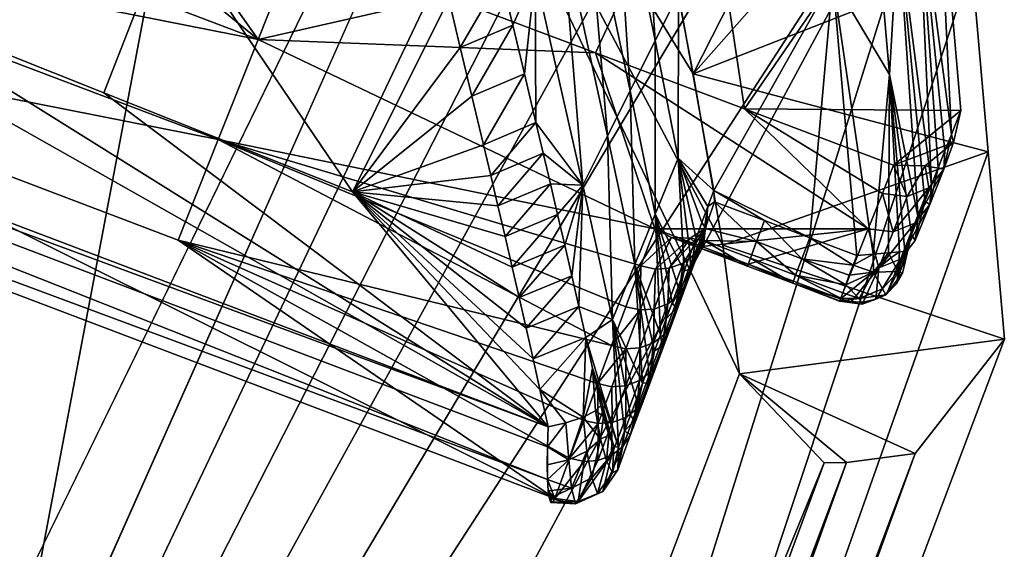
# Model space of a CAD drawing. Header units: millimetres. Extents: x -276 to 343, y -58 to 484.
# Tile 230 of 233: x 277.82 to 287.89, y 442.68 to 448.09. Entities that reach past the tile are written whole.
import ezdxf

# ---------------------------------------------------------------- set-up
doc = ezdxf.new("R2010")
doc.units = ezdxf.units.MM
doc.header["$MEASUREMENT"] = 0
doc.layers.add('Default', color=7, linetype='Continuous', true_color=0x000000)

msp = doc.modelspace()

# ---------------------------------------------------------------- meshes
at = {"layer": 'Default'}
mesh = msp.add_polyface(dxfattribs=at)
corners = [(261.302, 456.536, 5), (229.271, 385.254, 229.716), (262.286, 458.081, 5), (240.317, 402.032, 241.81), (263.27, 459.624, 5), (264.251, 461.165, 5), (265.232, 462.704, 5), (266.211, 464.239, 5), (267.19, 465.772, 5), (268.167, 467.305, 5), (268.167, 467.305, 5), (240.317, 402.032, 241.81), (273.021, 471.1, 5), (275.933, 471.483, 5), (274.459, 471.413, 5), (278.875, 470.92, 5), (274.459, 471.413, 5), (273.021, 471.1, 5), (278.875, 470.92, 5), (273.021, 471.1, 5), (271.645, 470.538, 5), (270.359, 469.721, 5), (269.19, 468.647, 5), (268.167, 467.305, 5), (273.021, 471.1, 5), (240.317, 402.032, 241.81), (278.875, 470.92, 5), (257.576, 432.428, 123.634), (270.697, 463.928, 5), (271.512, 465.102, 5), (269.599, 462.481, 5), (268.316, 460.856, 5), (266.947, 459.151, 5), (265.59, 457.465, 5), (264.342, 455.897, 5), (247.053, 418.663, 117.3), (263.303, 454.541, 5), (271.512, 465.102, 5), (272.924, 466.555, 5), (257.576, 432.428, 123.634), (278.676, 466.393, 5), (274.792, 467.28, 5), (276.805, 467.165, 5), (274.792, 467.28, 5), (243.639, 399.752, 242.268), (272.924, 466.555, 5), (252.445, 392.006, 252.252), (274.792, 467.28, 5), (278.676, 466.393, 5), (278.676, 466.393, 5), (281.421, 463.495, 5), (266.384, 423.331, 137.741), (260.585, 453.545, 5), (262.572, 453.497, 5), (261.171, 453.161, 5), (268.167, 467.305, 5), (270.697, 463.928, 5), (267.19, 465.772, 5), (269.599, 462.481, 5), (266.211, 464.239, 5), (268.316, 460.856, 5), (265.232, 462.704, 5), (266.947, 459.151, 5), (264.251, 461.165, 5), (263.27, 459.624, 5), (265.59, 457.465, 5), (262.286, 458.081, 5), (263.303, 454.541, 5), (261.302, 456.536, 5), (260.316, 454.989, 5), (277.414, 471.317, 5), (274.459, 471.413, 5), (275.933, 471.483, 5), (274.459, 471.413, 5), (271.645, 470.538, 5), (273.021, 471.1, 5), (269.19, 468.647, 5), (270.359, 469.721, 5), (271.512, 465.102, 5), (264.342, 455.897, 5), (262.379, 453.27, 5), (272.924, 466.555, 5), (274.792, 467.28, 5), (276.805, 467.165, 5), (278.875, 470.92, 5), (276.805, 467.165, 5), (274.459, 471.413, 5), (247.053, 418.663, 117.3), (262.379, 453.27, 5), (262.572, 453.497, 5), (262.379, 453.27, 5), (247.053, 418.663, 117.3), (261.171, 453.161, 5)]
mesh.append_faces([[corners[k] for k in face] for face in [(0, 1, 2, 2), (2, 3, 4, 4), (4, 3, 5, 5), (5, 3, 6, 6), (6, 3, 7, 7), (7, 3, 8, 8), (8, 3, 9, 9), (10, 11, 12, 12), (13, 14, 15, 15), (16, 17, 18, 18), (19, 20, 21, 21), (21, 22, 19, 19), (22, 23, 19, 19), (24, 25, 26, 26), (27, 28, 29, 29), (28, 27, 30, 30), (30, 27, 31, 31), (31, 27, 32, 32), (32, 27, 33, 33), (33, 27, 34, 34), (34, 35, 36, 36), (37, 38, 39, 39), (40, 41, 42, 42), (43, 44, 45, 45), (46, 47, 48, 48), (49, 50, 51, 51), (52, 53, 54, 54), (55, 56, 57, 57), (57, 58, 59, 59), (59, 60, 61, 61), (61, 62, 63, 63), (63, 62, 64, 64), (64, 65, 66, 66), (66, 67, 68, 68), (68, 67, 69, 69), (70, 71, 72, 72), (73, 74, 75, 75), (74, 76, 77, 77), (76, 78, 55, 55), (53, 69, 67, 67), (67, 66, 79, 79), (79, 66, 65, 65), (65, 64, 62, 62), (62, 61, 60, 60), (60, 59, 58, 58), (58, 57, 56, 56), (56, 55, 78, 78), (69, 53, 52, 52), (54, 53, 80, 80), (78, 76, 81, 81), (81, 74, 82, 82), (82, 73, 83, 83), (84, 85, 86, 86), (73, 82, 74, 74), (74, 81, 76, 76), (87, 88, 89, 89), (90, 91, 92, 92)]])
mesh = msp.add_polyface(dxfattribs=at)
corners = [(286.556, 460.141, 5), (286.242, 462.172, 5), (281.628, 469.457, 5), (285.689, 464.02, 5), (282.866, 468.403, 5), (284.923, 465.678, 5), (283.973, 467.141, 5), (280.289, 470.297, 5), (278.875, 470.92, 5), (278.875, 470.92, 5), (277.414, 471.317, 5), (275.933, 471.483, 5), (286.556, 460.141, 5), (271.16, 425.54, 131.483), (286.723, 458.227, 5), (287.225, 452.483, 5), (287.058, 454.397, 5), (286.89, 456.311, 5), (285.185, 444.469, 5), (271.526, 408.217, 120.429), (280.324, 454.653, 23.231), (282.543, 459.639, 5), (282.733, 458.114, 5), (283.048, 456.209, 5), (283.447, 454.063, 5), (283.885, 451.813, 5), (284.32, 449.59, 5), (284.711, 447.536, 5), (285.013, 445.784, 5), (280.324, 454.653, 23.231), (282.181, 461.631, 5), (282.543, 459.639, 5), (266.384, 423.331, 137.741), (281.421, 463.495, 5), (281.421, 463.495, 5), (278.676, 466.393, 5), (280.237, 465.125, 5), (286.556, 460.141, 5), (285.689, 464.02, 5), (286.242, 462.172, 5), (281.421, 463.495, 5), (284.923, 465.678, 5), (283.973, 467.141, 5), (281.628, 469.457, 5), (282.866, 468.403, 5), (278.875, 470.92, 5), (280.289, 470.297, 5), (274.459, 471.413, 5), (277.414, 471.317, 5), (287.893, 444.825, 5), (285.013, 445.784, 5), (287.726, 446.739, 5), (284.711, 447.536, 5), (287.559, 448.655, 5), (287.392, 450.569, 5), (287.225, 452.483, 5), (283.447, 454.063, 5), (287.058, 454.397, 5), (286.89, 456.311, 5), (283.048, 456.209, 5), (286.723, 458.227, 5), (282.733, 458.114, 5), (282.543, 459.639, 5), (283.885, 451.813, 5), (284.32, 449.59, 5), (285.185, 444.469, 5), (286.278, 443.563, 5), (286.98, 443.655, 5), (286.051, 443.559, 5), (276.805, 467.165, 5), (278.676, 466.393, 5), (280.237, 465.125, 5), (282.181, 461.631, 5)]
mesh.append_faces([[corners[k] for k in face] for face in [(0, 1, 2, 2), (1, 3, 4, 4), (3, 5, 6, 6), (6, 4, 3, 3), (4, 2, 1, 1), (2, 7, 0, 0), (7, 8, 0, 0), (9, 10, 11, 11), (12, 13, 14, 14), (15, 16, 13, 13), (16, 17, 13, 13), (17, 14, 13, 13), (18, 19, 20, 20), (21, 22, 20, 20), (22, 23, 20, 20), (23, 24, 20, 20), (24, 25, 20, 20), (25, 26, 20, 20), (26, 27, 20, 20), (27, 28, 20, 20), (28, 18, 20, 20), (29, 30, 31, 31), (32, 33, 29, 29), (30, 29, 33, 33), (34, 35, 36, 36), (37, 38, 39, 39), (38, 40, 41, 41), (41, 40, 42, 42), (42, 43, 44, 44), (43, 45, 46, 46), (45, 47, 48, 48), (49, 50, 51, 51), (51, 52, 53, 53), (53, 52, 54, 54), (54, 52, 55, 55), (55, 56, 57, 57), (57, 56, 58, 58), (58, 59, 60, 60), (60, 61, 37, 37), (62, 37, 61, 61), (61, 60, 59, 59), (59, 58, 56, 56), (56, 55, 63, 63), (63, 55, 64, 64), (64, 55, 52, 52), (52, 51, 50, 50), (50, 49, 65, 65), (66, 65, 67, 67), (65, 66, 68, 68), (67, 65, 49, 49), (69, 45, 70, 70), (70, 43, 71, 71), (71, 42, 40, 40), (40, 38, 72, 72), (72, 37, 62, 62), (37, 72, 38, 38), (42, 71, 43, 43), (43, 70, 45, 45)]])
mesh = msp.add_polyface(dxfattribs=at)
corners = [(223.362, 397.819, 731.839), (228.435, 392.116, 731.733), (229.723, 388.702, 718.796), (224.593, 394.442, 718.912), (227.794, 393.815, 738.198), (233.272, 386.045, 731.626), (222.751, 399.502, 738.298), (227.156, 395.508, 744.638), (232.602, 387.793, 738.095), (222.145, 401.176, 744.73), (226.706, 396.704, 749.188), (231.462, 390.764, 749.099), (231.934, 389.534, 744.543), (221.718, 402.36, 749.273), (225.881, 398.905, 757.554), (230.594, 393.028, 757.48), (220.937, 404.541, 757.621), (224.618, 402.317, 770.414), (229.261, 396.53, 770.376), (236.203, 386.004, 762.786), (230.293, 395.393, 772.172), (222.276, 406.188, 777.391), (219.159, 409.67, 776.793), (231.707, 390.403, 770.304), (232.288, 390.813, 770.262), (224.797, 400.356, 776.729), (225.356, 400.795, 776.677), (222.276, 406.188, 777.391), (225.356, 400.795, 776.677), (230.293, 395.393, 772.172), (232.288, 390.813, 770.262), (230.293, 395.393, 772.172), (225.356, 400.795, 776.677), (224.797, 400.356, 776.729), (229.576, 391.678, 770.806), (231.707, 390.403, 770.304), (261.171, 453.161, 5), (229.591, 383.918, 229.409), (260.585, 453.545, 5), (230.168, 383.516, 229.465), (229.271, 385.254, 229.716), (261.302, 456.536, 5), (260.316, 454.989, 5), (240.317, 402.032, 241.81), (262.286, 458.081, 5), (286.556, 460.141, 5), (278.875, 470.92, 5), (240.317, 402.032, 241.81), (225.456, 334.823, 487.899), (286.556, 460.141, 5), (240.317, 402.032, 241.81), (271.16, 425.54, 131.483), (258.052, 396.082, 239.161), (287.392, 450.569, 5), (260.533, 372.211, 236.188), (274.214, 408.518, 120.594), (287.893, 444.825, 5), (287.726, 446.739, 5), (287.559, 448.655, 5), (287.225, 452.483, 5), (271.526, 408.217, 120.429), (257.864, 371.963, 235.857), (266.384, 423.331, 137.741), (280.324, 454.653, 23.231), (262.572, 453.497, 5), (263.303, 454.541, 5), (247.053, 418.663, 117.3), (257.576, 432.428, 123.634), (231.554, 383.817, 229.6), (243.639, 399.752, 242.268), (264.342, 455.897, 5), (252.445, 392.006, 252.252), (278.676, 466.393, 5), (266.384, 423.331, 137.741), (257.576, 432.428, 123.634), (272.924, 466.555, 5), (243.639, 399.752, 242.268), (219.51, 335.944, 482.599), (274.792, 467.28, 5), (252.445, 392.006, 252.252), (286.98, 443.655, 5), (273.314, 407.381, 120.487), (286.278, 443.563, 5), (272.623, 407.319, 120.394), (285.185, 444.469, 5), (286.051, 443.559, 5), (271.526, 408.217, 120.429), (272.623, 407.319, 120.394), (286.051, 443.559, 5), (286.278, 443.563, 5), (272.623, 407.319, 120.394), (260.533, 372.211, 236.188), (273.314, 407.381, 120.487), (274.214, 408.518, 120.594), (286.98, 443.655, 5), (287.893, 444.825, 5), (229.591, 383.918, 229.409), (229.271, 385.254, 229.716), (260.585, 453.545, 5), (260.316, 454.989, 5), (261.171, 453.161, 5), (247.053, 418.663, 117.3), (230.168, 383.516, 229.465), (231.554, 383.817, 229.6)]
mesh.append_faces([[corners[k] for k in face] for face in [(0, 1, 2, 2), (0, 2, 3, 3), (4, 5, 1, 1), (6, 4, 1, 1), (7, 8, 4, 4), (9, 7, 4, 4), (10, 11, 12, 12), (10, 12, 7, 7), (13, 10, 7, 7), (14, 15, 11, 11), (14, 11, 10, 10), (16, 14, 10, 10), (17, 18, 15, 15), (17, 15, 14, 14), (19, 18, 20, 20), (20, 18, 21, 21), (18, 19, 15, 15), (17, 22, 18, 18), (23, 24, 25, 25), (26, 25, 24, 24), (27, 28, 29, 29), (30, 31, 32, 32), (33, 34, 35, 35), (36, 37, 38, 38), (39, 37, 36, 36), (40, 41, 42, 42), (43, 44, 40, 40), (45, 46, 47, 47), (48, 49, 50, 50), (51, 52, 53, 53), (54, 55, 52, 52), (55, 56, 57, 57), (57, 58, 55, 55), (58, 53, 55, 55), (53, 59, 51, 51), (53, 52, 55, 55), (60, 61, 62, 62), (62, 63, 60, 60), (64, 65, 66, 66), (66, 67, 68, 68), (69, 68, 67, 67), (66, 70, 67, 67), (71, 72, 73, 73), (74, 75, 76, 76), (77, 78, 79, 79), (80, 81, 82, 82), (82, 81, 83, 83), (84, 85, 86, 86), (87, 88, 89, 89), (85, 90, 86, 86), (91, 92, 93, 93), (93, 94, 95, 95), (94, 93, 92, 92), (96, 97, 98, 98), (99, 98, 97, 97), (100, 101, 102, 102), (103, 102, 101, 101)]])
mesh = msp.add_polyface(dxfattribs=at)
corners = [(240.485, 368.399, 711.645), (230.749, 382.657, 715.246), (241.741, 365, 699.436), (232.975, 376.786, 693.386), (242.996, 361.602, 687.231), (234.985, 371.45, 673.684), (244.249, 358.207, 675.047), (236.542, 370.465, 650.895), (241.633, 363.989, 650.791), (243.987, 357.659, 627.915), (238.855, 364.18, 627.998), (235.578, 373.067, 660.447), (240.648, 366.62, 660.338), (234.922, 374.834, 666.958), (239.976, 368.409, 666.845), (247.061, 358.225, 669.925), (238.638, 371.961, 679.8), (245.694, 361.922, 683.157), (237.297, 375.502, 692.764), (244.325, 365.622, 696.39), (235.956, 379.028, 705.72), (242.954, 369.321, 709.622), (234.613, 382.543, 718.68), (241.582, 373.022, 722.854), (233.272, 386.045, 731.626), (240.209, 376.723, 736.086), (248.427, 354.53, 656.691), (238.222, 373.061, 683.825), (245.021, 359.526, 681.009), (245.628, 359.891, 680.976), (243.661, 363.223, 694.25), (244.267, 363.59, 694.216), (242.3, 366.918, 707.49), (242.905, 367.29, 707.456), (240.94, 370.616, 720.73), (241.543, 370.991, 720.696), (239.579, 374.313, 733.97), (240.18, 374.692, 733.935), (238.218, 378.01, 747.21), (238.817, 378.395, 747.174), (238.816, 380.485, 749.568), (238.817, 378.395, 747.174), (240.209, 376.723, 736.086), (240.18, 374.692, 733.935), (241.582, 373.022, 722.854), (241.543, 370.991, 720.696), (242.954, 369.321, 709.622), (242.905, 367.29, 707.456), (244.325, 365.622, 696.39), (244.267, 363.59, 694.216), (245.694, 361.922, 683.157), (245.628, 359.891, 680.976), (242.996, 361.602, 687.231), (243.661, 363.223, 694.25), (241.741, 365, 699.436), (242.3, 366.918, 707.49), (240.485, 368.399, 711.645), (240.94, 370.616, 720.73), (239.229, 371.797, 723.845), (238.218, 378.01, 747.21), (237.94, 375.262, 736.198), (239.579, 374.313, 733.97), (245.021, 359.526, 681.009), (258.052, 396.082, 239.161), (271.16, 425.54, 131.483), (225.456, 334.823, 487.899), (286.556, 460.141, 5), (258.052, 396.082, 239.161), (244.945, 366.625, 346.839), (260.533, 372.211, 236.188), (257.864, 371.963, 235.857), (244.2, 335.709, 351.285), (252.445, 392.006, 252.252), (266.384, 423.331, 137.741), (238.506, 360.682, 366.762), (220.272, 335.682, 482.849), (252.445, 392.006, 252.252), (272.623, 407.319, 120.394), (273.314, 407.381, 120.487), (258.966, 371.077, 235.787), (259.646, 371.11, 235.975), (271.526, 408.217, 120.429), (272.623, 407.319, 120.394), (257.864, 371.963, 235.857), (258.966, 371.077, 235.787), (246.85, 335.905, 351.781), (259.646, 371.11, 235.975), (260.533, 372.211, 236.188), (273.314, 407.381, 120.487)]
mesh.append_faces([[corners[k] for k in face] for face in [(0, 1, 2, 2), (2, 3, 4, 4), (4, 5, 6, 6), (7, 8, 9, 9), (7, 9, 10, 10), (11, 12, 8, 8), (13, 14, 12, 12), (15, 16, 17, 17), (17, 18, 19, 19), (19, 20, 21, 21), (21, 22, 23, 23), (23, 24, 25, 25), (12, 26, 8, 8), (14, 15, 12, 12), (16, 15, 14, 14), (27, 17, 16, 16), (18, 17, 27, 27), (20, 19, 18, 18), (28, 29, 30, 30), (30, 31, 32, 32), (32, 33, 34, 34), (34, 35, 36, 36), (36, 37, 38, 38), (39, 38, 37, 37), (37, 36, 35, 35), (35, 34, 33, 33), (33, 32, 31, 31), (31, 30, 29, 29), (40, 41, 42, 42), (42, 43, 44, 44), (44, 45, 46, 46), (46, 47, 48, 48), (48, 49, 50, 50), (51, 50, 49, 49), (49, 48, 47, 47), (47, 46, 45, 45), (45, 44, 43, 43), (43, 42, 41, 41), (52, 53, 54, 54), (54, 55, 56, 56), (56, 57, 58, 58), (59, 60, 61, 61), (61, 58, 57, 57), (57, 56, 55, 55), (55, 54, 53, 53), (53, 52, 62, 62), (63, 64, 65, 65), (64, 66, 65, 65), (67, 68, 69, 69), (70, 71, 72, 72), (72, 73, 70, 70), (74, 75, 76, 76), (77, 78, 79, 79), (80, 79, 78, 78), (81, 82, 83, 83), (84, 83, 82, 82), (85, 86, 87, 87), (88, 87, 86, 86)]])
mesh = msp.add_polyface(dxfattribs=at)
corners = [(262.737, 451.7, 14.178), (262.641, 451.534, 14.099), (283.227, 443.928, 14.291), (283.219, 443.723, 14.211), (283.227, 443.928, 14.291), (283.219, 443.391, 13.945), (262.369, 451.133, 12.898), (283.219, 443.391, 13.945), (262.641, 451.534, 14.099), (269.184, 453.141, 15.295), (265.961, 452.42, 14.737), (268.505, 451.405, 14.737), (271.728, 452.125, 15.295), (271.049, 450.389, 14.737), (274.272, 451.11, 15.295), (273.593, 449.374, 14.737), (276.816, 450.094, 15.295), (269.864, 454.877, 15.853), (266.64, 454.157, 15.295), (272.408, 453.862, 15.853), (274.952, 452.846, 15.853), (275.632, 454.582, 16.412), (283.227, 443.928, 14.291), (262.737, 451.7, 14.178), (273.756, 449.174, 6.442), (273.348, 448.149, 9.701), (267.254, 450.461, 9.666), (267.663, 451.487, 6.407), (279.85, 446.864, 6.478), (274.165, 450.202, 3.184), (268.071, 452.514, 3.148), (283.294, 443.196, 13.014), (262.369, 451.133, 12.898), (266.941, 454.081), (268.465, 453.506), (269.99, 452.93), (271.514, 452.356), (273.039, 451.78), (274.564, 451.204), (276.088, 450.629), (268.465, 453.506), (270.202, 455.915), (269.99, 452.93), (271.514, 452.356), (273.851, 454.457), (273.039, 451.78), (274.564, 451.204), (277.501, 453.002)]
mesh.append_faces([[corners[k] for k in face] for face in [(0, 1, 2, 2), (3, 4, 1, 1), (5, 3, 1, 1), (6, 7, 8, 8), (9, 10, 11, 11), (12, 9, 11, 11), (12, 11, 13, 13), (14, 12, 13, 13), (14, 13, 15, 15), (16, 14, 15, 15), (17, 18, 9, 9), (19, 17, 9, 9), (19, 9, 12, 12), (20, 19, 12, 12), (20, 12, 14, 14), (21, 19, 20, 20), (22, 15, 23, 23), (11, 23, 13, 13), (13, 23, 15, 15), (24, 25, 26, 26), (24, 26, 27, 27), (28, 25, 24, 24), (29, 24, 27, 27), (29, 27, 30, 30), (31, 32, 25, 25), (33, 34, 30, 30), (34, 35, 30, 30), (35, 36, 30, 30), (36, 37, 29, 29), (37, 38, 29, 29), (38, 39, 29, 29), (29, 30, 36, 36), (40, 41, 42, 42), (42, 41, 43, 43), (43, 44, 45, 45), (45, 44, 46, 46), (47, 46, 44, 44)]])
mesh = msp.add_polyface(dxfattribs=at)
corners = [(262.369, 451.133, 12.898), (283.294, 443.196, 13.014), (283.219, 443.391, 13.945), (276.816, 450.094, 15.295), (273.593, 449.374, 14.737), (276.137, 448.358, 14.737), (279.36, 449.079, 15.295), (278.681, 447.342, 14.737), (281.225, 446.329, 14.737), (277.496, 451.831, 15.853), (274.952, 452.846, 15.853), (274.272, 451.11, 15.295), (280.04, 450.815, 15.853), (278.176, 453.567, 16.412), (275.632, 454.582, 16.412), (280.846, 454.295, 16.911), (280.903, 454.01, 16.838), (280.962, 453.725, 16.765), (281.038, 453.364, 16.673), (281.115, 453.002, 16.581), (281.194, 452.641, 16.49), (283.227, 443.928, 14.291), (282.209, 448.301, 15.395), (281.881, 449.668, 15.739), (279.85, 446.864, 6.478), (279.442, 445.836, 9.736), (273.348, 448.149, 9.701), (280.259, 447.889, 3.219), (273.756, 449.174, 6.442), (274.165, 450.202, 3.184), (276.088, 450.629), (277.613, 450.053), (279.137, 449.479), (280.662, 448.903), (282.187, 448.329), (283.294, 443.196, 13.014), (278.619, 455.803), (282.268, 454.346), (281.15, 451.545), (277.501, 453.002), (274.564, 451.204), (276.088, 450.629), (277.613, 450.053), (279.137, 449.479), (280.662, 448.903)]
mesh.append_faces([[corners[k] for k in face] for face in [(0, 1, 2, 2), (3, 4, 5, 5), (6, 3, 5, 5), (6, 5, 7, 7), (8, 6, 7, 7), (9, 10, 11, 11), (9, 11, 3, 3), (12, 9, 3, 3), (12, 3, 6, 6), (13, 14, 10, 10), (13, 10, 9, 9), (12, 13, 9, 9), (15, 13, 16, 16), (16, 13, 17, 17), (17, 13, 18, 18), (18, 13, 19, 19), (19, 13, 20, 20), (4, 21, 5, 5), (5, 21, 7, 7), (8, 22, 6, 6), (6, 23, 12, 12), (12, 20, 13, 13), (24, 25, 26, 26), (27, 24, 28, 28), (27, 28, 29, 29), (30, 31, 29, 29), (31, 32, 27, 27), (32, 33, 27, 27), (33, 34, 27, 27), (26, 25, 35, 35), (27, 29, 31, 31), (36, 37, 38, 38), (36, 38, 39, 39), (40, 39, 41, 41), (41, 39, 42, 42), (42, 38, 43, 43), (43, 38, 44, 44), (38, 42, 39, 39)]])
mesh = msp.add_polyface(dxfattribs=at)
corners = [(286.718, 447.53, 4.575), (286.56, 449.338, 4.575), (286.137, 448.506, 5), (286.402, 451.147, 4.575), (285.871, 451.547, 5), (286.551, 445.694, 4.971), (286.137, 448.506, 5), (285.871, 451.547, 5), (284.155, 450.452, 5), (283.905, 451.725, 5), (284.559, 448.354, 5), (284.921, 446.344, 5.001), (286.546, 452.036, 3.128), (286.807, 449.043, 3.128), (287.005, 449.541, 1.545), (286.718, 447.53, 4.575), (286.56, 449.338, 4.575), (286.402, 451.147, 4.575), (287.449, 447.163), (287.199, 450.03), (287.352, 446.918, 0.774), (287.352, 446.918, 0.774), (287.284, 446.749, 1.317), (287.284, 446.749, 1.317), (287.216, 446.577, 1.86), (286.938, 453.02), (286.744, 452.534, 1.545), (287.148, 446.407, 2.403), (287.012, 446.063, 3.489), (283.366, 449.043, 10.962), (283.582, 446.397, 12.61), (283.834, 446.903, 10.648), (283.617, 449.491, 9.065), (284.064, 447.364, 8.85), (283.896, 449.989, 6.959), (284.321, 447.877, 6.856), (283.652, 451.192, 7.002), (283.381, 450.618, 9.153), (284.559, 448.354, 5), (284.155, 450.452, 5), (283.905, 451.725, 5), (284.555, 446.674, 6.787), (283.505, 451.922, 7.024), (287.449, 447.163), (285.236, 447.178), (287.199, 450.03), (284.799, 450.088), (286.938, 453.02), (282.187, 448.329), (283.711, 447.752)]
mesh.append_faces([[corners[k] for k in face] for face in [(0, 1, 2, 2), (1, 3, 4, 4), (4, 2, 1, 1), (2, 5, 0, 0), (6, 7, 8, 8), (9, 8, 7, 7), (8, 10, 6, 6), (10, 11, 6, 6), (12, 13, 14, 14), (15, 13, 16, 16), (16, 12, 17, 17), (18, 19, 20, 20), (21, 14, 22, 22), (23, 14, 24, 24), (25, 26, 19, 19), (14, 19, 26, 26), (13, 27, 14, 14), (12, 16, 13, 13), (15, 28, 13, 13), (19, 14, 21, 21), (29, 30, 31, 31), (32, 29, 31, 31), (32, 31, 33, 33), (34, 32, 33, 33), (34, 33, 35, 35), (36, 37, 32, 32), (36, 32, 34, 34), (38, 39, 35, 35), (39, 40, 34, 34), (35, 41, 38, 38), (34, 35, 39, 39), (36, 34, 40, 40), (42, 36, 40, 40), (43, 44, 45, 45), (45, 46, 47, 47), (48, 46, 49, 49), (49, 46, 44, 44), (44, 46, 45, 45)]])
mesh = msp.add_polyface(dxfattribs=at)
corners = [(283.25, 446.413, 14.469), (283.176, 446.725, 14.548), (282.713, 446.186, 14.863), (283.102, 447.038, 14.627), (282.639, 446.499, 14.941), (282.983, 447.536, 14.752), (282.565, 446.811, 15.02), (282.864, 448.034, 14.877), (282.447, 447.309, 15.145), (282.745, 448.53, 15.002), (282.328, 447.805, 15.27), (282.626, 449.026, 15.127), (282.209, 448.301, 15.395), (282.522, 449.459, 15.236), (282.089, 448.797, 15.52), (281.985, 449.233, 15.629), (281.985, 449.233, 15.629), (279.36, 449.079, 15.295), (282.089, 448.797, 15.52), (282.209, 448.301, 15.395), (281.225, 446.329, 14.737), (282.328, 447.805, 15.27), (282.447, 447.309, 15.145), (282.565, 446.811, 15.02), (282.639, 446.499, 14.941), (282.713, 446.186, 14.863), (283.366, 449.043, 10.962), (283.092, 448.553, 13.034), (283.582, 446.397, 12.61), (283.136, 450.1, 11.092), (282.868, 449.536, 13.209), (282.626, 449.026, 15.127), (282.745, 448.53, 15.002), (282.864, 448.034, 14.877), (282.983, 447.536, 14.752), (283.102, 447.038, 14.627), (283.176, 446.725, 14.548), (283.25, 446.413, 14.469), (283.323, 446.098, 14.39), (284.317, 445.952, 4.339), (284.176, 445.573, 5.536), (279.85, 446.864, 6.478), (282.187, 448.329), (283.711, 447.752), (280.259, 447.889, 3.219), (284.317, 445.952, 4.339)]
mesh.append_faces([[corners[k] for k in face] for face in [(0, 1, 2, 2), (1, 3, 4, 4), (3, 5, 6, 6), (5, 7, 8, 8), (7, 9, 10, 10), (9, 11, 12, 12), (11, 13, 14, 14), (15, 14, 13, 13), (14, 12, 11, 11), (12, 10, 9, 9), (10, 8, 7, 7), (8, 6, 5, 5), (6, 4, 3, 3), (4, 2, 1, 1), (16, 17, 18, 18), (18, 17, 19, 19), (19, 20, 21, 21), (21, 20, 22, 22), (22, 20, 23, 23), (23, 20, 24, 24), (24, 20, 25, 25), (26, 27, 28, 28), (29, 30, 27, 27), (29, 27, 26, 26), (31, 32, 30, 30), (32, 33, 27, 27), (33, 34, 27, 27), (34, 35, 27, 27), (35, 36, 28, 28), (36, 37, 28, 28), (37, 38, 28, 28), (28, 27, 35, 35), (27, 30, 32, 32), (39, 40, 41, 41), (42, 43, 44, 44), (41, 44, 45, 45), (44, 43, 45, 45)]])
mesh = msp.add_polyface(dxfattribs=at)
corners = [(286.384, 445.678, 5), (286.551, 445.694, 4.971), (286.137, 448.506, 5), (286.551, 445.694, 4.971), (286.708, 445.707, 4.879), (286.718, 447.53, 4.575), (286.822, 445.717, 4.737), (286.822, 445.717, 4.737), (286.876, 445.721, 4.575), (287.273, 446.561, 1.078), (286.977, 446.01, 2.142), (287.12, 446.372, 0.999), (286.76, 446.602), (287.082, 446.596), (286.898, 446.284, 0.944), (287.082, 446.596), (287.374, 446.834), (287.374, 446.834), (287.449, 447.163), (287.352, 446.918, 0.774), (286.645, 446.313, 0.921), (287.284, 446.749, 1.317), (287.273, 446.561, 1.078), (287.216, 446.577, 1.86), (287.148, 446.407, 2.403), (287.13, 446.202, 2.221), (287.12, 446.372, 0.999), (286.898, 446.284, 0.944), (287.082, 446.596), (286.384, 445.678, 5), (286.137, 448.506, 5), (285.902, 445.86, 5), (285.902, 445.86, 5), (284.921, 446.344, 5.001), (286.876, 445.721, 4.575), (286.944, 445.893, 4.032), (286.718, 447.53, 4.575), (287.216, 446.577, 1.86), (287.005, 449.541, 1.545), (287.148, 446.407, 2.403), (287.148, 446.407, 2.403), (286.807, 449.043, 3.128), (287.08, 446.235, 2.946), (287.08, 446.235, 2.946), (287.012, 446.063, 3.489), (287.012, 446.063, 3.489), (284.064, 447.364, 8.85), (283.834, 446.903, 10.648), (284.112, 445.586, 10.439), (284.321, 447.877, 6.856), (284.322, 446.102, 8.708), (284.555, 446.674, 6.787), (284.739, 445.852, 6.549), (284.8, 446.016, 6.033), (284.86, 446.18, 5.517), (284.921, 446.344, 5.001), (284.559, 448.354, 5), (286.76, 446.602), (286.645, 446.313, 0.921), (285.236, 447.178), (286.501, 445.952, 2.064), (283.711, 447.752), (284.317, 445.952, 4.339), (286.76, 446.602), (287.374, 446.834), (287.082, 446.596), (287.449, 447.163), (285.236, 447.178)]
mesh.append_faces([[corners[k] for k in face] for face in [(0, 1, 2, 2), (3, 4, 5, 5), (4, 6, 5, 5), (7, 8, 5, 5), (9, 10, 11, 11), (12, 13, 14, 14), (15, 16, 9, 9), (17, 18, 19, 19), (20, 12, 14, 14), (19, 21, 22, 22), (21, 23, 22, 22), (23, 24, 25, 25), (26, 27, 28, 28), (25, 22, 23, 23), (9, 11, 15, 15), (22, 17, 19, 19), (29, 30, 31, 31), (32, 30, 33, 33), (34, 35, 36, 36), (37, 38, 39, 39), (40, 41, 42, 42), (43, 41, 44, 44), (45, 36, 35, 35), (46, 47, 48, 48), (49, 46, 50, 50), (49, 50, 51, 51), (52, 53, 51, 51), (53, 54, 51, 51), (54, 55, 51, 51), (55, 56, 51, 51), (57, 58, 59, 59), (58, 60, 59, 59), (61, 59, 60, 60), (60, 62, 61, 61), (63, 64, 65, 65), (64, 63, 66, 66), (67, 66, 63, 63)]])
mesh = msp.add_polyface(dxfattribs=at)
corners = [(283.227, 443.928, 14.291), (283.408, 443.969, 14.286), (283.143, 444.309, 14.388), (283.408, 443.969, 14.286), (283.584, 444.026, 14.208), (283.143, 444.309, 14.388), (283.584, 444.026, 14.208), (283.71, 444.09, 14.065), (283.681, 444.528, 13.993), (283.71, 444.09, 14.065), (283.765, 444.145, 13.896), (283.681, 444.528, 13.993), (283.611, 444.842, 14.073), (283.611, 444.842, 14.073), (283.54, 445.157, 14.153), (283.073, 444.622, 14.467), (283.468, 445.471, 14.232), (283.002, 444.936, 14.547), (283.396, 445.786, 14.311), (282.931, 445.249, 14.626), (283.323, 446.098, 14.39), (282.858, 445.561, 14.705), (283.25, 446.413, 14.469), (282.786, 445.874, 14.784), (282.713, 446.186, 14.863), (283.73, 444.37, 9.318), (283.738, 443.961, 10.512), (283.59, 443.993, 10.505), (282.713, 446.186, 14.863), (281.225, 446.329, 14.737), (282.786, 445.874, 14.784), (282.858, 445.561, 14.705), (282.931, 445.249, 14.626), (283.002, 444.936, 14.547), (283.073, 444.622, 14.467), (283.143, 444.309, 14.388), (283.227, 443.928, 14.291), (278.681, 447.342, 14.737), (283.323, 446.098, 14.39), (283.396, 445.786, 14.311), (283.582, 446.397, 12.61), (283.468, 445.471, 14.232), (283.54, 445.157, 14.153), (283.611, 444.842, 14.073), (283.883, 445.024, 12.328), (284.176, 445.573, 5.536), (284.021, 445.155, 6.849), (279.85, 446.864, 6.478), (283.874, 444.758, 8.1), (283.874, 444.758, 8.1), (283.73, 444.37, 9.318), (279.442, 445.836, 9.736), (283.59, 443.993, 10.505), (283.446, 443.606, 11.722), (283.294, 443.196, 13.014)]
mesh.append_faces([[corners[k] for k in face] for face in [(0, 1, 2, 2), (3, 4, 5, 5), (6, 7, 8, 8), (9, 10, 11, 11), (8, 12, 6, 6), (13, 14, 15, 15), (14, 16, 17, 17), (16, 18, 19, 19), (18, 20, 21, 21), (20, 22, 23, 23), (24, 23, 22, 22), (23, 21, 20, 20), (21, 19, 18, 18), (19, 17, 16, 16), (17, 15, 14, 14), (15, 5, 13, 13), (5, 4, 13, 13), (25, 26, 27, 27), (28, 29, 30, 30), (30, 29, 31, 31), (31, 29, 32, 32), (32, 29, 33, 33), (33, 29, 34, 34), (34, 29, 35, 35), (35, 29, 36, 36), (37, 36, 29, 29), (38, 39, 40, 40), (39, 41, 40, 40), (41, 42, 40, 40), (42, 43, 44, 44), (44, 40, 42, 42), (45, 46, 47, 47), (46, 48, 47, 47), (49, 50, 51, 51), (50, 52, 51, 51), (52, 53, 51, 51), (53, 54, 51, 51), (51, 47, 48, 48)]])
mesh = msp.add_polyface(dxfattribs=at)
corners = [(284.311, 445.131, 6.876), (284.169, 445.124, 6.856), (284.324, 445.54, 5.543), (284.164, 444.735, 8.127), (284.021, 444.725, 8.107), (284.304, 444.788, 8.161), (284.02, 444.348, 9.346), (283.877, 444.338, 9.326), (284.16, 444.401, 9.379), (284.272, 444.489, 9.421), (283.88, 443.971, 10.532), (284.02, 444.024, 10.566), (284.132, 444.112, 10.607), (284.214, 444.235, 10.655), (284.252, 444.377, 10.705), (284.354, 444.612, 9.469), (284.108, 443.991, 11.923), (284.176, 445.573, 5.536), (284.021, 445.155, 6.849), (283.874, 444.758, 8.1), (283.73, 444.37, 9.318), (284.13, 444.211, 11.709), (284.191, 444.375, 11.193), (284.252, 444.54, 10.677), (284.313, 444.704, 10.161), (283.738, 443.961, 10.512), (283.834, 446.903, 10.648), (283.582, 446.397, 12.61), (283.883, 445.024, 12.328), (284.112, 445.586, 10.439), (284.064, 447.364, 8.85), (284.322, 446.102, 8.708), (283.947, 443.719, 13.257), (284.008, 443.883, 12.741), (284.069, 444.047, 12.225), (284.13, 444.211, 11.709), (284.191, 444.375, 11.193), (284.191, 444.375, 11.193), (284.252, 444.54, 10.677), (284.313, 444.704, 10.161), (284.374, 444.868, 9.645), (283.611, 444.842, 14.073), (283.947, 443.719, 13.257)]
mesh.append_faces([[corners[k] for k in face] for face in [(0, 1, 2, 2), (3, 4, 1, 1), (3, 1, 0, 0), (5, 3, 0, 0), (6, 7, 4, 4), (6, 4, 3, 3), (8, 6, 3, 3), (8, 3, 5, 5), (9, 8, 5, 5), (10, 7, 6, 6), (11, 6, 8, 8), (12, 8, 9, 9), (13, 12, 9, 9), (14, 13, 15, 15), (16, 13, 14, 14), (17, 1, 18, 18), (18, 1, 19, 19), (19, 4, 20, 20), (21, 16, 22, 22), (22, 14, 23, 23), (23, 14, 24, 24), (1, 17, 2, 2), (4, 19, 1, 1), (7, 20, 4, 4), (25, 20, 7, 7), (26, 27, 28, 28), (26, 28, 29, 29), (30, 29, 31, 31), (32, 33, 28, 28), (33, 34, 28, 28), (34, 35, 28, 28), (35, 36, 28, 28), (37, 38, 29, 29), (38, 39, 29, 29), (39, 40, 29, 29), (29, 28, 36, 36), (31, 29, 40, 40), (28, 41, 42, 42)]])
mesh = msp.add_polyface(dxfattribs=at)
corners = [(284.822, 445.832, 4.789), (284.791, 445.75, 4.566), (285.265, 445.571, 4.566), (285.296, 445.653, 4.789), (285.272, 445.592, 4.339), (284.791, 445.75, 4.566), (284.799, 445.77, 4.339), (284.488, 445.862, 4.533), (284.317, 445.952, 4.339), (284.928, 446.227, 5), (285.359, 445.821, 4.944), (285.44, 446.036, 5), (284.488, 445.862, 4.533), (284.678, 445.856, 4.743), (284.678, 445.856, 4.743), (284.822, 445.832, 4.789), (284.833, 445.957, 4.91), (284.833, 445.957, 4.91), (285.821, 445.645, 4.944), (285.359, 445.821, 4.944), (285.296, 445.653, 4.789), (284.646, 445.397, 6.999), (284.719, 445.69, 5.638), (284.801, 445.813, 5.687), (284.683, 445.54, 7.049), (284.838, 445.957, 5.736), (284.928, 446.227, 5), (284.86, 446.18, 5.517), (284.833, 445.957, 4.91), (284.833, 445.957, 4.91), (284.466, 445.549, 5.563), (284.678, 445.856, 4.743), (284.678, 445.856, 4.743), (284.324, 445.54, 5.543), (284.488, 445.862, 4.533), (284.488, 445.862, 4.533), (284.176, 445.573, 5.536), (284.317, 445.952, 4.339), (284.921, 446.344, 5.001), (284.86, 446.18, 5.517), (284.928, 446.227, 5), (284.678, 445.688, 7.065), (284.739, 445.852, 6.549), (284.8, 446.016, 6.033), (284.606, 445.602, 5.596), (284.928, 446.227, 5), (285.44, 446.036, 5), (284.921, 446.344, 5.001), (285.902, 445.86, 5), (284.495, 445.196, 8.613), (284.556, 445.36, 8.097), (284.322, 446.102, 8.708), (284.617, 445.524, 7.581), (284.617, 445.524, 7.581), (284.678, 445.688, 7.065), (284.555, 446.674, 6.787), (284.739, 445.852, 6.549), (284.799, 445.77, 4.339), (284.317, 445.952, 4.339), (286.501, 445.952, 2.064)]
mesh.append_faces([[corners[k] for k in face] for face in [(0, 1, 2, 2), (0, 2, 3, 3), (4, 5, 6, 6), (6, 7, 8, 8), (9, 10, 11, 11), (12, 1, 13, 13), (14, 15, 16, 16), (17, 10, 9, 9), (18, 11, 10, 10), (19, 15, 20, 20), (0, 13, 1, 1), (5, 7, 6, 6), (15, 19, 16, 16), (21, 22, 23, 23), (24, 23, 25, 25), (26, 27, 28, 28), (29, 30, 31, 31), (32, 33, 34, 34), (35, 36, 37, 37), (38, 39, 40, 40), (41, 24, 42, 42), (42, 25, 43, 43), (43, 25, 27, 27), (30, 29, 44, 44), (44, 29, 22, 22), (22, 29, 23, 23), (25, 42, 24, 24), (23, 27, 25, 25), (27, 23, 28, 28), (33, 36, 35, 35), (45, 46, 47, 47), (46, 48, 47, 47), (49, 50, 51, 51), (50, 52, 51, 51), (53, 54, 55, 55), (54, 56, 55, 55), (55, 51, 52, 52), (57, 58, 59, 59)]])
mesh = msp.add_polyface(dxfattribs=at)
corners = [(286.807, 445.516, 4.71), (286.732, 445.655, 4.858), (286.554, 445.508, 4.938), (286.646, 445.34, 4.757), (286.577, 445.233, 4.384), (286.695, 445.295, 4.418), (286.68, 445.278, 4.519), (286.789, 445.389, 4.46), (286.789, 445.389, 4.46), (286.85, 445.5, 4.502), (286.68, 445.278, 4.519), (286.878, 445.614, 4.542), (286.876, 445.721, 4.575), (286.822, 445.717, 4.737), (286.708, 445.707, 4.879), (286.708, 445.707, 4.879), (286.551, 445.694, 4.971), (286.646, 445.34, 4.757), (286.439, 445.182, 4.518), (286.577, 445.233, 4.384), (286.977, 446.01, 2.142), (286.83, 445.641, 3.317), (286.608, 445.553, 3.261), (286.755, 445.922, 2.086), (287.13, 446.202, 2.221), (286.982, 445.832, 3.396), (286.83, 445.641, 3.317), (286.977, 446.01, 2.142), (287.12, 446.372, 0.999), (286.898, 446.284, 0.944), (287.273, 446.561, 1.078), (286.876, 445.721, 4.575), (286.878, 445.614, 4.542), (286.944, 445.893, 4.032), (286.85, 445.5, 4.502), (286.789, 445.389, 4.46), (286.789, 445.389, 4.46), (286.695, 445.295, 4.418), (286.577, 445.233, 4.384), (286.449, 445.204, 4.359), (286.501, 445.952, 2.064), (286.645, 446.313, 0.921), (286.755, 445.922, 2.086), (287.148, 446.407, 2.403), (287.08, 446.235, 2.946), (287.13, 446.202, 2.221), (287.012, 446.063, 3.489), (286.982, 445.832, 3.396), (286.944, 445.893, 4.032), (286.944, 445.893, 4.032), (286.898, 446.284, 0.944), (286.83, 445.641, 3.317)]
mesh.append_faces([[corners[k] for k in face] for face in [(0, 1, 2, 2), (0, 2, 3, 3), (4, 5, 6, 6), (5, 7, 6, 6), (8, 9, 10, 10), (9, 11, 0, 0), (11, 12, 0, 0), (12, 13, 0, 0), (13, 14, 1, 1), (15, 16, 2, 2), (1, 0, 13, 13), (2, 1, 15, 15), (0, 17, 10, 10), (6, 18, 19, 19), (10, 9, 0, 0), (20, 21, 22, 22), (20, 22, 23, 23), (24, 25, 26, 26), (24, 26, 27, 27), (28, 20, 23, 23), (28, 23, 29, 29), (30, 24, 27, 27), (31, 32, 33, 33), (32, 34, 33, 33), (34, 35, 33, 33), (36, 37, 21, 21), (37, 38, 21, 21), (38, 39, 22, 22), (40, 41, 42, 42), (43, 44, 45, 45), (44, 46, 47, 47), (46, 48, 47, 47), (22, 21, 38, 38), (42, 22, 40, 40), (47, 45, 44, 44), (26, 25, 49, 49), (50, 42, 41, 41), (33, 35, 51, 51)]])
mesh = msp.add_polyface(dxfattribs=at)
corners = [(285.296, 445.653, 4.789), (285.265, 445.571, 4.566), (285.728, 445.397, 4.566), (285.359, 445.821, 4.944), (285.296, 445.653, 4.789), (285.758, 445.479, 4.789), (285.265, 445.571, 4.566), (285.272, 445.592, 4.339), (284.791, 445.75, 4.566), (285.272, 445.592, 4.339), (284.311, 445.131, 6.876), (284.324, 445.54, 5.543), (284.466, 445.549, 5.563), (284.451, 445.184, 6.909), (284.606, 445.602, 5.596), (284.564, 445.274, 6.951), (284.719, 445.69, 5.638), (284.646, 445.397, 6.999), (284.683, 445.54, 7.049), (284.801, 445.813, 5.687), (284.304, 444.788, 8.161), (284.416, 444.875, 8.202), (284.498, 444.999, 8.251), (284.536, 445.141, 8.3), (284.272, 444.489, 9.421), (284.354, 444.612, 9.469), (284.392, 444.754, 9.519), (284.214, 444.235, 10.655), (284.252, 444.377, 10.705), (284.313, 444.704, 10.161), (284.374, 444.868, 9.645), (284.434, 445.032, 9.129), (284.495, 445.196, 8.613), (284.556, 445.36, 8.097), (284.617, 445.524, 7.581), (284.678, 445.688, 7.065), (284.678, 445.856, 4.743), (284.374, 444.868, 9.645), (284.434, 445.032, 9.129), (284.322, 446.102, 8.708), (284.495, 445.196, 8.613)]
mesh.append_faces([[corners[k] for k in face] for face in [(0, 1, 2, 2), (3, 4, 5, 5), (6, 7, 2, 2), (8, 9, 6, 6), (10, 11, 12, 12), (13, 10, 12, 12), (13, 12, 14, 14), (15, 13, 14, 14), (15, 14, 16, 16), (17, 15, 16, 16), (18, 17, 19, 19), (20, 10, 13, 13), (21, 20, 13, 13), (21, 13, 15, 15), (22, 21, 15, 15), (22, 15, 17, 17), (23, 22, 17, 17), (23, 17, 18, 18), (24, 20, 21, 21), (25, 24, 21, 21), (25, 21, 22, 22), (26, 25, 22, 22), (26, 22, 23, 23), (27, 24, 25, 25), (28, 25, 26, 26), (29, 26, 30, 30), (30, 26, 31, 31), (31, 23, 32, 32), (32, 23, 33, 33), (33, 23, 34, 34), (34, 18, 35, 35), (11, 36, 12, 12), (18, 34, 23, 23), (23, 31, 26, 26), (26, 29, 28, 28), (37, 38, 39, 39), (38, 40, 39, 39)]])
mesh = msp.add_polyface(dxfattribs=at)
corners = [(286.407, 445.241, 4.74), (286.646, 445.34, 4.757), (286.554, 445.508, 4.938), (286.68, 445.278, 4.519), (286.646, 445.34, 4.757), (286.407, 445.241, 4.74), (286.439, 445.182, 4.518), (286.384, 445.678, 5), (286.346, 445.581, 4.989), (286.551, 445.694, 4.971), (286.307, 445.477, 4.951), (286.271, 445.379, 4.885), (286.24, 445.299, 4.791), (286.219, 445.243, 4.679), (286.208, 445.215, 4.56), (286.208, 445.213, 4.443), (286.216, 445.235, 4.339), (286.325, 445.207, 4.344), (286.449, 445.204, 4.359), (286.449, 445.204, 4.359), (286.577, 445.233, 4.384), (286.449, 445.204, 4.359), (286.325, 445.207, 4.344), (286.608, 445.553, 3.261), (286.216, 445.235, 4.339), (286.501, 445.952, 2.064), (285.296, 445.653, 4.789), (285.728, 445.397, 4.566), (285.758, 445.479, 4.789), (285.359, 445.821, 4.944), (285.821, 445.645, 4.944), (286.384, 445.678, 5), (285.902, 445.86, 5), (286.346, 445.581, 4.989), (286.346, 445.581, 4.989), (286.307, 445.477, 4.951), (286.307, 445.477, 4.951), (286.271, 445.379, 4.885), (286.271, 445.379, 4.885), (286.24, 445.299, 4.791), (286.24, 445.299, 4.791), (286.219, 445.243, 4.679), (286.219, 445.243, 4.679), (286.208, 445.215, 4.56), (286.208, 445.215, 4.56), (286.208, 445.213, 4.443), (286.208, 445.213, 4.443), (286.216, 445.235, 4.339), (285.272, 445.592, 4.339), (285.44, 446.036, 5), (286.501, 445.952, 2.064), (286.216, 445.235, 4.339), (285.272, 445.592, 4.339), (284.799, 445.77, 4.339)]
mesh.append_faces([[corners[k] for k in face] for face in [(0, 1, 2, 2), (3, 4, 5, 5), (3, 5, 6, 6), (7, 8, 9, 9), (8, 10, 2, 2), (10, 11, 2, 2), (11, 12, 0, 0), (12, 13, 0, 0), (13, 14, 0, 0), (14, 15, 6, 6), (15, 16, 17, 17), (17, 18, 15, 15), (19, 20, 6, 6), (0, 2, 11, 11), (6, 0, 14, 14), (9, 8, 2, 2), (6, 15, 18, 18), (21, 22, 23, 23), (22, 24, 23, 23), (24, 25, 23, 23), (26, 27, 28, 28), (29, 28, 30, 30), (31, 32, 33, 33), (34, 30, 35, 35), (36, 30, 37, 37), (38, 28, 39, 39), (40, 28, 41, 41), (42, 27, 43, 43), (44, 27, 45, 45), (46, 27, 47, 47), (47, 27, 48, 48), (49, 30, 32, 32), (27, 42, 28, 28), (28, 38, 30, 30), (32, 30, 34, 34), (50, 51, 52, 52), (52, 53, 50, 50)]])
mesh = msp.add_polyface(dxfattribs=at)
corners = [(283.823, 443.581, 13.771), (283.73, 443.245, 13.496), (283.885, 443.456, 13.492), (283.761, 443.801, 13.968), (283.672, 443.405, 13.846), (283.765, 444.145, 13.896), (283.71, 444.09, 14.065), (283.792, 444.032, 13.856), (283.792, 444.032, 13.856), (283.847, 443.842, 13.723), (283.847, 443.842, 13.723), (283.823, 443.581, 13.771), (283.897, 443.727, 13.542), (283.885, 443.456, 13.492), (283.947, 443.719, 13.257), (283.938, 443.489, 13.183), (283.938, 443.489, 13.183), (283.787, 443.268, 13.095), (283.88, 443.971, 10.532), (283.738, 443.961, 10.512), (283.877, 444.338, 9.326), (284.02, 444.024, 10.566), (284.02, 444.348, 9.346), (284.132, 444.112, 10.607), (284.16, 444.401, 9.379), (283.736, 443.584, 11.75), (283.876, 443.635, 11.783), (283.989, 443.725, 11.824), (284.07, 443.848, 11.873), (284.214, 444.235, 10.655), (284.108, 443.991, 11.923), (283.787, 443.268, 13.095), (283.938, 443.489, 13.183), (283.938, 443.489, 13.183), (284.008, 443.883, 12.741), (283.947, 443.719, 13.257), (284.069, 444.047, 12.225), (284.13, 444.211, 11.709), (284.252, 444.377, 10.705), (284.191, 444.375, 11.193), (283.765, 444.145, 13.896), (283.792, 444.032, 13.856), (283.847, 443.842, 13.723), (283.897, 443.727, 13.542), (283.897, 443.727, 13.542), (283.947, 443.719, 13.257), (283.681, 444.528, 13.993), (283.611, 444.842, 14.073), (283.765, 444.145, 13.896)]
mesh.append_faces([[corners[k] for k in face] for face in [(0, 1, 2, 2), (3, 4, 0, 0), (5, 6, 7, 7), (8, 3, 9, 9), (10, 11, 12, 12), (12, 13, 14, 14), (14, 13, 15, 15), (16, 2, 17, 17), (13, 12, 11, 11), (1, 17, 2, 2), (11, 10, 3, 3), (6, 3, 8, 8), (18, 19, 20, 20), (21, 18, 22, 22), (23, 21, 24, 24), (25, 19, 18, 18), (26, 25, 18, 18), (26, 18, 21, 21), (27, 26, 21, 21), (27, 21, 23, 23), (28, 27, 23, 23), (28, 23, 29, 29), (30, 28, 29, 29), (31, 27, 32, 32), (33, 34, 35, 35), (34, 30, 36, 36), (36, 30, 37, 37), (27, 31, 26, 26), (28, 32, 27, 27), (38, 39, 30, 30), (30, 34, 28, 28), (33, 28, 34, 34), (40, 41, 42, 42), (42, 43, 40, 40), (44, 45, 46, 46), (47, 46, 45, 45), (46, 48, 43, 43)]])
mesh = msp.add_polyface(dxfattribs=at)
corners = [(283.672, 443.405, 13.846), (283.464, 443.301, 13.855), (283.506, 443.139, 13.468), (283.73, 443.245, 13.496), (283.823, 443.581, 13.771), (283.672, 443.405, 13.846), (283.73, 443.245, 13.496), (283.622, 443.678, 14.086), (283.437, 443.592, 14.131), (283.464, 443.301, 13.855), (283.672, 443.405, 13.846), (283.761, 443.801, 13.968), (283.622, 443.678, 14.086), (283.294, 443.196, 13.014), (283.533, 443.165, 13.032), (283.273, 443.159, 13.196), (283.506, 443.139, 13.468), (283.255, 443.155, 13.38), (283.239, 443.194, 13.583), (283.464, 443.301, 13.855), (283.227, 443.272, 13.77), (283.219, 443.391, 13.945), (283.437, 443.592, 14.131), (283.217, 443.54, 14.09), (283.219, 443.723, 14.211), (283.408, 443.969, 14.286), (283.227, 443.928, 14.291), (283.787, 443.268, 13.095), (283.506, 443.139, 13.468), (283.533, 443.165, 13.032), (283.584, 444.026, 14.208), (283.584, 444.026, 14.208), (283.71, 444.09, 14.065), (283.73, 443.245, 13.496), (283.622, 443.678, 14.086), (283.736, 443.584, 11.75), (283.594, 443.575, 11.73), (283.738, 443.961, 10.512), (283.294, 443.196, 13.014), (283.533, 443.165, 13.032), (283.876, 443.635, 11.783), (283.787, 443.268, 13.095), (283.59, 443.993, 10.505), (283.446, 443.606, 11.722), (283.294, 443.196, 13.014), (283.273, 443.159, 13.196), (283.239, 443.194, 13.583), (283.255, 443.155, 13.38), (283.227, 443.272, 13.77), (283.219, 443.391, 13.945), (283.219, 443.391, 13.945), (283.217, 443.54, 14.09), (283.219, 443.723, 14.211)]
mesh.append_faces([[corners[k] for k in face] for face in [(0, 1, 2, 2), (0, 2, 3, 3), (4, 5, 6, 6), (7, 8, 9, 9), (7, 9, 10, 10), (11, 12, 5, 5), (13, 14, 15, 15), (15, 16, 17, 17), (17, 16, 18, 18), (18, 19, 20, 20), (20, 19, 21, 21), (21, 22, 23, 23), (23, 22, 24, 24), (24, 25, 26, 26), (27, 28, 29, 29), (25, 22, 30, 30), (31, 11, 32, 32), (28, 27, 33, 33), (19, 18, 16, 16), (22, 21, 19, 19), (34, 30, 22, 22), (11, 31, 12, 12), (14, 16, 15, 15), (22, 25, 24, 24), (35, 36, 37, 37), (38, 36, 39, 39), (39, 40, 41, 41), (42, 37, 43, 43), (43, 36, 38, 38), (36, 43, 37, 37), (35, 39, 36, 36), (40, 39, 35, 35), (44, 45, 46, 46), (45, 47, 46, 46), (46, 48, 44, 44), (48, 49, 44, 44), (50, 51, 52, 52)]])

doc.saveas('drawing.dxf')
